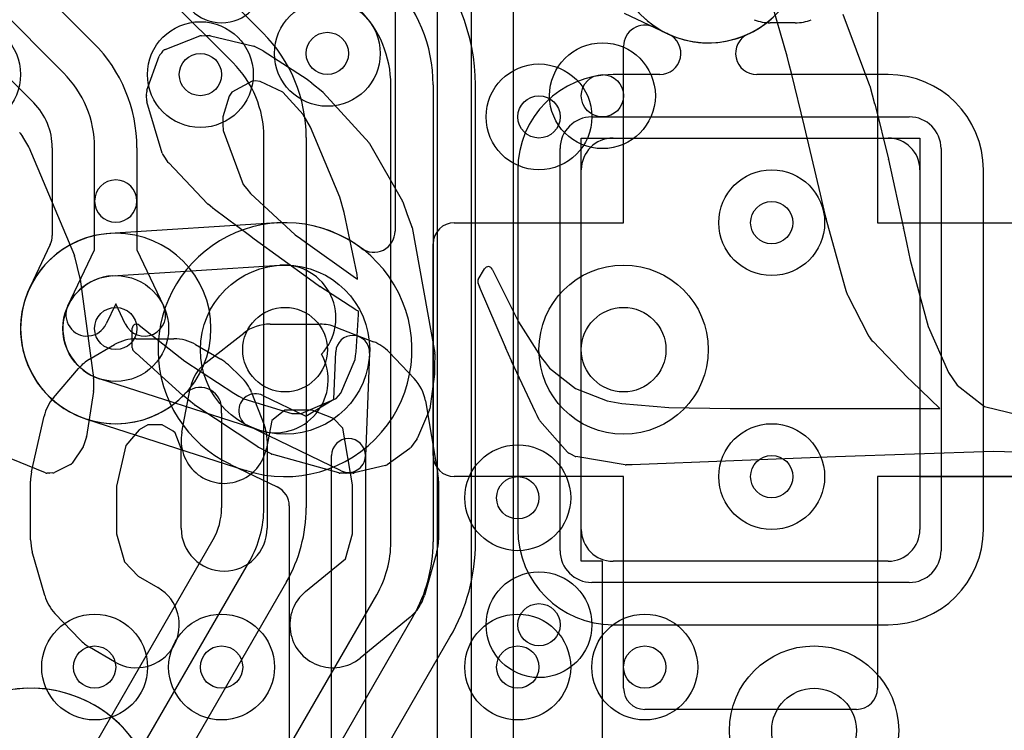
# Model space of a CAD drawing. Extents: x -0.9 to 20.9, y 0 to 20.
# Tile 36 of 39: x 14.8 to 17.1, y 11.9 to 13.5. Entities that reach past the tile are written whole.
import ezdxf

# ---------------------------------------------------------------- set-up
doc = ezdxf.new("R2010")
doc.units = 0
for name, color, linetype in [('1-2-via', 1, 'CONTINUOUS'), ('2-3-via', 1, 'CONTINUOUS'), ('3-4-bvh', 1, 'CONTINUOUS'), ('4-5-via', 1, 'CONTINUOUS'), ('4-6-via', 1, 'CONTINUOUS'), ('5-6-via', 1, 'CONTINUOUS'), ('L1', 3, 'CONTINUOUS'), ('L2', 3, 'CONTINUOUS'), ('L3', 3, 'CONTINUOUS'), ('L4', 3, 'CONTINUOUS'), ('L5', 7, 'CONTINUOUS'), ('L6', 7, 'CONTINUOUS'), ('MetalMask-A', 176, 'CONTINUOUS'), ('PartsArea-A', 111, 'CONTINUOUS'), ('PartsSilk-A', 221, 'CONTINUOUS'), ('PartsSilk-B', 221, 'CONTINUOUS'), ('Resist-A', 2, 'CONTINUOUS'), ('Silk-A', 140, 'CONTINUOUS'), ('Silk-B', 140, 'CONTINUOUS')]:
    doc.layers.add(name, color=color, linetype=linetype)

msp = doc.modelspace()

# ---------------------------------------------------------------- linework, layer by layer
at = {"layer": '1-2-via'}
for centre in [(16.6, 13.05), (16.6, 12.45), (15, 12), (16, 12)]:
    msp.add_circle(centre, 0.05, dxfattribs=at)
at = {"layer": '2-3-via'}
for centre in [(15.55, 13.45), (16.2, 13.35), (15.3, 12), (16.3, 12)]:
    msp.add_circle(centre, 0.05, dxfattribs=at)
at = {"layer": '3-4-bvh'}
for centre in [(15.45, 12.75), (16.25, 12.75), (16.7, 11.85)]:
    msp.add_circle(centre, 0.1, dxfattribs=at)
at = {"layer": '4-5-via'}
for centre in [(15.25, 13.4), (16, 12.4)]:
    msp.add_circle(centre, 0.05, dxfattribs=at)
at = {"layer": '4-6-via'}
msp.add_circle((15.05, 12.8), 0.05, dxfattribs=at)
at = {"layer": '5-6-via'}
for centre in [(16.05, 13.3), (16.05, 12.1)]:
    msp.add_circle(centre, 0.05, dxfattribs=at)
at = {"layer": 'L1'}
for p, q in [((16.25138, 13.54514), (16.35285, 13.49701)), ((16.85, 13.55003), (16.85, 13.05)), ((16.32139, 13.51193), (16.35327, 13.49681)), ((16.25, 13.05), (16.25, 13.46678)), ((16.33538, 13.40004), (16.225, 13.40004)), ((16.875, 13.40004), (16.56462, 13.40004)), ((16.225, 13.25), (16.875, 13.25)), ((15.99996, 13.175), (15.99996, 12.325)), ((16.15, 12.325), (16.15, 13.175)), ((16.95, 13.175), (16.95, 12.325)), ((17.10004, 12.325), (17.10004, 13.175)), ((15.84997, 13.05), (16.25, 13.05)), ((16.85, 13.05), (17.25003, 13.05)), ((15.8, 12.49997), (15.8, 13.00003)), ((16.25, 12.45), (15.84997, 12.45)), ((16.25, 11.94997), (16.25, 12.45)), ((17.25003, 12.45), (16.85, 12.45)), ((16.85, 12.45), (16.85, 11.94997)), ((16.875, 12.25), (16.225, 12.25)), ((16.225, 12.09996), (16.875, 12.09996)), ((16.80003, 11.9), (16.29997, 11.9))]:
    msp.add_line(p, q, dxfattribs=at)
for centre in [(14.7, 13.4), (16.6, 13.05), (16.6, 12.45), (15, 12), (16, 12)]:
    msp.add_circle(centre, 0.125, dxfattribs=at)
for centre, radius, start, end in [((16.45003, 13.70001), 0.22504, -65.37441, 115.12456), ((16.45, 13.7), 0.22504, -115.17809, -33.04746), ((16.29997, 13.46678), 0.04997, 64.61947, 180), ((16.33538, 13.45001), 0.04997, -90, 65.37383), ((16.33171, 13.45173), 0.04997, 64.52729, 64.97341), ((16.45, 13.7), 0.22504, -115.47648, -115.45711), ((16.33213, 13.45153), 0.04997, 64.62983, 64.97341), ((16.33213, 13.45153), 0.04997, 64.62983, 64.97341), ((16.39641, 13.58708), 0.10005, -115.37151, -115.00513), ((16.39641, 13.58708), 0.10005, -115.37151, -115.07432), ((16.33283, 13.4512), 0.04997, 64.78362, 64.92215), ((16.333, 13.45112), 0.04997, 64.81963, 64.99904), ((16.45, 13.7), 0.22504, -115.21793, -115.19516), ((16.33312, 13.45106), 0.04997, 64.93254, 65.05029), ((16.41711, 13.63258), 0.15005, -114.75114, -114.3975), ((16.33449, 13.45042), 0.04997, 65.1632, 65.60444), ((16.44999, 13.70001), 0.22505, -114.83186, -114.62916), ((16.56462, 13.45001), 0.04997, 114.62139, -90), ((16.225, 13.175), 0.22504, 90, 180), ((16.875, 13.175), 0.22504, 0, 90), ((16.225, 13.175), 0.075, 90, 180), ((16.875, 13.175), 0.075, 0, 90), ((15.84997, 13.00003), 0.04997, 90, 180), ((15.84997, 12.49997), 0.04997, 180, -90), ((16.225, 12.325), 0.22504, 180, -90), ((16.225, 12.325), 0.075, 180, -90), ((16.875, 12.325), 0.22504, -90, 0), ((16.875, 12.325), 0.075, -90, 0), ((16.29997, 11.94997), 0.04997, 180, -90), ((16.80003, 11.94997), 0.04997, -90, 0)]:
    msp.add_arc(centre, radius, start, end, dxfattribs=at)
at = {"layer": 'L2'}
for centre in [(15.55, 13.45), (14.7, 13.4), (16.2, 13.35), (16.6, 13.05), (16.6, 12.45), (15, 12), (15.3, 12), (16, 12), (16.3, 12)]:
    msp.add_circle(centre, 0.125, dxfattribs=at)
for start, end in [(90, -90), (-90, 90)]:
    msp.add_arc((16.45, 13.7), 0.22504, start, end, dxfattribs=at)
at = {"layer": 'L3'}
for p, q in [((15.70996, 14.02574), (15.70996, 13.03002)), ((15.81, 9.34439), (15.81, 14.02574)), ((15.89, 14.02574), (15.89, 9.34439)), ((15.99004, 11.49805), (15.99004, 14.02574)), ((15.56536, 12.63308), (15.5699, 12.74514)), ((15.64984, 12.7419), (15.63997, 12.49839)), ((15.39787, 12.64192), (15.49888, 12.5932)), ((15.49888, 12.5932), (15.56536, 12.63308)), ((15.58262, 12.46398), (15.36311, 12.56986)), ((15.56, 9.2174), (15.56, 12.5)), ((15.64, 12.5), (15.64, 9.2174)), ((15.32124, 12.47899), (15.4317, 12.4257)), ((15.45996, 12.38069), (15.45996, 11.35818))]:
    msp.add_line(p, q, dxfattribs=at)
for centre, radius in [((15.55, 13.45), 0.125), ((16.2, 13.35), 0.125), ((15.45, 12.75), 0.2), ((16.25, 12.75), 0.2), ((15.3, 12), 0.125), ((16.3, 12), 0.125), ((16.7, 11.85), 0.2)]:
    msp.add_circle(centre, radius, dxfattribs=at)
for centre, radius, start, end in [((16.45, 13.7), 0.22504, 100.48452, -10.48452), ((15.45, 12.75), 0.30004, 53.13316, -115.46162), ((15.65999, 13.03002), 0.04997, -126.86531, 0), ((15.60987, 12.74352), 0.04, -2.32095, 177.67895), ((15.38049, 12.60589), 0.04, 64.24846, -115.7502), ((15.6, 12.5), 0.04, 0, 180), ((15.6, 12.50001), 0.04, -115.75154, -2.32095), ((15.29953, 12.43398), 0.04997, 64.25025, 64.54257), ((15.40999, 12.38069), 0.04997, 0, 64.25025), ((14.84999, 11.65001), 0.30005, 10.42047, -121.00502)]:
    msp.add_arc(centre, radius, start, end, dxfattribs=at)
at = {"layer": 'L4'}
for p, q in [((15.43074, 13.04942), (15.03587, 13.0246)), ((15.04216, 12.92475), (15.43745, 12.9496)), ((15.3887, 12.55963), (15.01169, 12.68102)), ((14.98106, 12.58578), (15.35728, 12.46464))]:
    msp.add_line(p, q, dxfattribs=at)
for centre, radius in [((15.25, 13.4), 0.125), ((15.45, 12.75), 0.2), ((16.25, 12.75), 0.2), ((15.05, 12.8), 0.125), ((16, 12.4), 0.125), ((16.7, 11.85), 0.2)]:
    msp.add_circle(centre, radius, dxfattribs=at)
for centre, radius, start, end in [((15.44999, 12.75), 0.30005, -107.66319, 93.5599), ((15.42803, 13.09932), 0.04997, -86.8914, -86.17906), ((15.04999, 12.8), 0.22504, 93.5973, -107.83672), ((15.44529, 12.82485), 0.125, -43.24623, 93.59718), ((15.05, 12.8), 0.125, 93.59606, -107.84788), ((15.42701, 12.67861), 0.125, -107.84788, 28.99895), ((15.34273, 12.41683), 0.04997, 72.15967, 73.07344), ((15.42701, 12.67861), 0.22504, -107.8472, -107.6145), ((15.34379, 12.41649), 0.04997, 72.33746, 72.38812), ((14.85, 11.65), 0.30004, -58.994, 169.61624)]:
    msp.add_arc(centre, radius, start, end, dxfattribs=at)
at = {"layer": 'L5'}
for centre in [(15.25, 13.4), (16.05, 13.3), (15.05, 12.8), (16, 12.4), (16.05, 12.1)]:
    msp.add_circle(centre, 0.125, dxfattribs=at)
for start, end in [(90, -90), (-90, 90)]:
    msp.add_arc((15.05, 12.8), 0.22504, start, end, dxfattribs=at)
at = {"layer": 'L6'}
for p, q in [((13.67859, 15.21779), (15.39749, 13.49891)), ((15.32678, 13.4282), (13.60788, 15.14708)), ((13.65517, 14.81689), (14.99749, 13.47459)), ((14.92678, 13.40388), (13.58446, 14.74618)), ((13.51372, 14.67545), (14.85605, 13.33314)), ((15.7, 12.29565), (15.7, 13.37574)), ((15.8, 13.37574), (15.8, 12.29565)), ((15.90004, 12.29565), (15.90004, 13.37574)), ((15.4, 12.37605), (15.4, 13.25142)), ((15.5, 13.25142), (15.5, 12.37605)), ((14.89996, 13.2271), (14.89996, 13.02004)), ((15, 13.10104), (15, 13.2271)), ((15.1, 13.2271), (15.1, 13.10104)), ((15, 12.98624), (15, 13.10104)), ((15.1, 13.10104), (15.1, 12.98624)), ((14.89514, 12.99863), (14.84768, 12.89857)), ((14.93707, 12.85358), (15, 12.98624)), ((15.1, 12.98624), (15.16293, 12.85358)), ((15.05, 12.85834), (15.02741, 12.81072)), ((15.07259, 12.81072), (15.05, 12.85834)), ((15.29996, 12.6), (15.29996, 12.37605)), ((15.27965, 12.30067), (13.76025, 9.66903)), ((13.84689, 9.61901), (15.36651, 12.25105)), ((15.45311, 12.20105), (13.93349, 9.56901)), ((14.14689, 9.5386), (15.66651, 12.17065)), ((15.75311, 12.12065), (14.23349, 9.4886)), ((14.32035, 9.43898), (15.83975, 12.07063))]:
    msp.add_line(p, q, dxfattribs=at)
for centre in [(16.05, 13.3), (15.05, 12.8), (16.05, 12.1)]:
    msp.add_circle(centre, 0.125, dxfattribs=at)
for centre, radius, start, end in [((15.44999, 13.37574), 0.45005, 0, 44.9991), ((15.45, 13.37574), 0.35, 0, 45), ((15.45, 13.37574), 0.25, 0, 45), ((15.15, 13.25142), 0.35, 0, 45), ((14.75, 13.2271), 0.35, 0, 45), ((15.15, 13.25142), 0.25, 0, 45), ((14.75, 13.2271), 0.25, 0, 45), ((14.75, 13.22711), 0.14996, -0.00382, 44.9946), ((15.05, 13.10104), 0.05, 0, 180), ((15.05, 13.10104), 0.05, 180, 0), ((14.84999, 13.02004), 0.04997, -25.37017, 0), ((15.04999, 12.80001), 0.22505, 154.3914, -43.39941), ((14.80253, 12.91998), 0.04997, -27.01627, -25.37017), ((14.98224, 12.83215), 0.05, 154.61894, -25.37858), ((15.11776, 12.83215), 0.05, -154.61894, 25.37858), ((15.24982, 12.61105), 0.04997, 1.75446, 136.60555), ((14.89995, 12.6003), 0.40001, -0.04297, 1.75922), ((15.14996, 12.37605), 0.15, -29.99029, 0), ((15.15, 12.37605), 0.25, -29.99958, 0), ((15.15, 12.37605), 0.35, -29.99991, 0), ((15.2366, 12.32605), 0.04997, -30.52135, -29.99234), ((15.45, 12.29565), 0.25, -29.99977, 0), ((15.45, 12.29565), 0.35, -29.99991, 0), ((15.45, 12.29565), 0.45004, -29.99975, 0)]:
    msp.add_arc(centre, radius, start, end, dxfattribs=at)
at = {"layer": 'MetalMask-A'}
for p, q in [((16.225, 13.25), (16.875, 13.25)), ((16.15, 12.325), (16.15, 13.175)), ((16.95, 13.175), (16.95, 12.325)), ((16.875, 12.25), (16.225, 12.25))]:
    msp.add_line(p, q, dxfattribs=at)
for centre, start, end in [((16.225, 13.175), 90, 180), ((16.875, 13.175), 0, 90), ((16.225, 12.325), 180, -90), ((16.875, 12.325), -90, 0)]:
    msp.add_arc(centre, 0.075, start, end, dxfattribs=at)
at = {"layer": 'PartsArea-A'}
for p, q in [((16.15, 12.25), (16.15, 13.25)), ((16.15, 13.25), (16.95, 13.25)), ((16.95, 13.25), (16.95, 12.45)), ((16.95, 12.45), (18.25, 12.45)), ((16.2, 12.25), (16.15, 12.25)), ((16.2, 11.6), (16.2, 12.25))]:
    msp.add_line(p, q, dxfattribs=at)
at = {"layer": 'PartsSilk-A'}
for p, q in [((16.65556, 13.52222), (16.5963, 13.52222)), ((15.41469, 12.81027), (15.53325, 12.81027)), ((15.57008, 12.80336), (15.659, 12.76877)), ((15.09855, 12.77568), (15.18746, 12.77568)), ((15.26339, 12.71969), (15.3523, 12.78886)), ((14.98808, 12.72726), (15.04736, 12.76184)), ((15.23865, 12.76184), (15.29793, 12.72726)), ((15.69575, 12.74414), (15.75502, 12.68189)), ((14.90284, 12.63644), (14.96212, 12.70561)), ((15.31607, 12.71377), (15.34571, 12.6861)), ((15.20621, 12.55476), (15.22597, 12.65851)), ((15.37105, 12.64871), (15.40069, 12.57263)), ((15.78158, 12.629), (15.81122, 12.45609)), ((14.85124, 12.46127), (14.88088, 12.59268)), ((15.44956, 12.60707), (15.41842, 12.58284)), ((15.51418, 12.60707), (15.44956, 12.60707)), ((15.56422, 12.58761), (15.51418, 12.60707)), ((15.58653, 12.56417), (15.56422, 12.58761)), ((15.12602, 12.57248), (15.10526, 12.56037)), ((15.15999, 12.57248), (15.12602, 12.57248)), ((15.18572, 12.55747), (15.15999, 12.57248)), ((15.41842, 12.58284), (15.40583, 12.51674)), ((15.60948, 12.43027), (15.58653, 12.56417)), ((15.10526, 12.56037), (15.07355, 12.52337)), ((15.19012, 12.55337), (15.18572, 12.55747)), ((15.20442, 12.51666), (15.19012, 12.55337)), ((15.07355, 12.52337), (15.05195, 12.4276)), ((15.40762, 12.53575), (15.40762, 12.32825)), ((15.20442, 12.32825), (15.20442, 12.51666)), ((14.84875, 12.30058), (14.84875, 12.43892)), ((15.05195, 12.4276), (15.05195, 12.31481)), ((15.60948, 12.31481), (15.60948, 12.43027)), ((15.81268, 12.43892), (15.81268, 12.30058)), ((15.05195, 12.31481), (15.07081, 12.24879)), ((15.5925, 12.25537), (15.60948, 12.31481)), ((14.8823, 12.16892), (14.85266, 12.27267)), ((15.80877, 12.27267), (15.77913, 12.16892)), ((15.07081, 12.24879), (15.10291, 12.21508)), ((15.49862, 12.17869), (15.5925, 12.25537)), ((15.10291, 12.21508), (15.14974, 12.18776)), ((14.96569, 12.06451), (14.90641, 12.12676)), ((15.74571, 12.11814), (15.62716, 12.02131)), ((15.04736, 12.01224), (14.98808, 12.04682))]:
    msp.add_line(p, q, dxfattribs=at)
for centre, radius, start, end in [((15.3, 13.62222), 0.1, 180, 0), ((16.5963, 13.62222), 0.1, -112.2483, -90), ((16.65556, 13.62222), 0.1, -90, -67.7464), ((15.41469, 12.70867), 0.1016, 90, 127.88212), ((15.53325, 12.70867), 0.1016, 68.74628, 90), ((15.09855, 12.67408), 0.1016, 90, 120.25644), ((15.18746, 12.67408), 0.1016, 59.74519, 90), ((15.62217, 12.67408), 0.1016, 43.59621, 68.7439), ((15.03927, 12.6395), 0.1016, 120.25481, 139.4028), ((15.24674, 12.6395), 0.1016, 46.97026, 59.74356), ((15.32578, 12.6395), 0.1016, 127.88389, 169.21672), ((15.27638, 12.61183), 0.1016, 21.28409, 46.96874), ((15.68144, 12.61183), 0.1016, 9.72932, 43.59523), ((14.97999, 12.57033), 0.1016, 139.40666, 167.28943), ((15.30602, 12.53575), 0.1016, 0, 21.28539), ((15.30602, 12.53575), 0.1016, 169.21649, -10.78328), ((14.95035, 12.43892), 0.1016, 167.29197, 180), ((15.71108, 12.43892), 0.1016, 0, 9.72703), ((15.30602, 12.32825), 0.1016, 180, 0), ((14.95035, 12.30058), 0.1016, 180, -164.05606), ((15.71108, 12.30058), 0.1016, -15.94462, 0), ((14.97999, 12.19683), 0.1016, -164.05538, -136.39994), ((15.09855, 12.1), 0.1016, -120.25481, 59.74356), ((15.56289, 12.1), 0.1016, 129.24021, -50.75853), ((15.68144, 12.19683), 0.1016, -50.75979, -15.94394), ((15.03927, 12.13458), 0.1016, -136.39971, -120.25644)]:
    msp.add_arc(centre, radius, start, end, dxfattribs=at)
at = {"layer": 'PartsSilk-B'}
for p, q in [((16.63608, 13.4438), (16.59126, 13.60051)), ((16.76834, 13.54289), (16.83117, 13.37446)), ((15.16684, 13.45913), (15.24875, 13.49116)), ((15.25225, 13.49185), (15.26173, 13.49198)), ((15.26187, 13.49198), (15.27151, 13.49198)), ((15.27384, 13.4917), (15.37652, 13.46705)), ((15.15417, 13.44671), (15.15867, 13.45173)), ((15.15875, 13.45181), (15.16311, 13.45657)), ((15.37875, 13.46623), (15.38773, 13.46163)), ((15.38773, 13.46163), (15.39728, 13.45695)), ((15.39832, 13.45636), (15.50216, 13.38904)), ((15.12372, 13.36278), (15.15219, 13.44337)), ((16.6412, 13.42375), (16.63608, 13.4438)), ((16.64653, 13.40356), (16.64122, 13.42367)), ((16.67756, 13.27718), (16.64653, 13.40356)), ((15.37257, 13.38466), (15.32403, 13.35873)), ((15.3793, 13.38486), (15.37257, 13.38466)), ((15.39095, 13.38395), (15.3793, 13.38486)), ((15.44476, 13.35873), (15.39095, 13.38395)), ((15.50303, 13.3884), (15.51316, 13.38015)), ((15.51343, 13.37994), (15.53931, 13.35905)), ((15.12302, 13.35121), (15.12315, 13.3596)), ((15.32403, 13.35873), (15.32088, 13.35363)), ((15.49261, 13.30542), (15.44476, 13.35873)), ((15.54044, 13.35798), (15.6484, 13.23883)), ((16.83144, 13.37361), (16.83729, 13.35236)), ((15.12335, 13.3382), (15.12302, 13.3508)), ((15.15981, 13.21437), (15.12376, 13.33561)), ((15.31801, 13.34868), (15.30321, 13.30015)), ((15.32088, 13.35363), (15.31801, 13.34868)), ((16.83729, 13.35236), (16.8432, 13.33115)), ((16.84328, 13.33086), (16.87552, 13.19977)), ((15.30321, 13.30015), (15.30321, 13.28229)), ((15.50113, 13.2906), (15.49261, 13.30542)), ((15.51005, 13.27578), (15.50123, 13.29042)), ((14.82418, 13.2614), (14.82934, 13.25336)), ((15.30321, 13.28229), (15.30373, 13.26784)), ((15.30373, 13.26784), (15.35068, 13.14061)), ((15.5796, 13.11042), (15.51005, 13.27578)), ((16.71533, 13.11709), (16.67756, 13.27718)), ((14.82942, 13.25323), (14.8441, 13.22953)), ((14.84482, 13.22813), (14.95238, 12.9721)), ((15.64968, 13.23707), (15.72745, 13.10057)), ((15.16723, 13.20247), (15.16109, 13.21166)), ((15.17416, 13.19239), (15.1673, 13.20236)), ((16.87558, 13.19953), (16.91143, 13.0368)), ((15.26705, 13.09437), (15.17515, 13.19118)), ((15.35068, 13.14061), (15.35969, 13.12968)), ((15.35971, 13.12965), (15.36867, 13.1187)), ((15.36867, 13.1187), (15.47409, 13.0213)), ((15.58985, 13.07386), (15.5796, 13.11042)), ((15.72817, 13.09901), (15.73881, 13.0695)), ((16.72379, 13.07999), (16.71533, 13.11709)), ((15.27868, 13.08493), (15.26805, 13.09344)), ((15.28363, 13.08147), (15.27922, 13.08453)), ((15.3657, 13.02005), (15.28363, 13.08147)), ((16.72868, 13.05954), (16.72381, 13.07988)), ((15.62003, 12.9274), (15.58985, 13.07386)), ((15.73881, 13.0695), (15.74963, 13.04025)), ((16.77245, 12.90031), (16.72877, 13.05922)), ((15.75009, 13.03855), (15.80357, 12.74159)), ((16.91146, 13.03664), (16.91901, 12.99939)), ((15.37718, 13.01133), (15.3657, 13.02005)), ((15.50771, 12.91635), (15.37735, 13.0112)), ((15.47409, 13.0213), (15.48623, 13.01263)), ((15.48623, 13.01263), (15.49856, 13.00414)), ((15.49871, 13.00403), (15.61067, 12.92386)), ((16.91901, 12.99939), (16.92698, 12.9611)), ((14.95289, 12.97052), (14.95906, 12.94432)), ((16.92698, 12.9611), (16.96966, 12.80473)), ((14.95906, 12.94432), (14.96547, 12.91784)), ((15.90664, 12.91557), (15.92165, 12.94128)), ((15.93938, 12.9404), (15.94388, 12.93056)), ((14.96566, 12.91685), (14.99761, 12.68336)), ((15.51974, 12.90781), (15.5078, 12.91628)), ((15.6108, 12.92377), (15.62091, 12.91628)), ((15.62091, 12.91628), (15.62003, 12.9274)), ((15.94388, 12.93056), (16.00195, 12.81601)), ((15.53178, 12.89933), (15.51977, 12.90779)), ((15.61756, 12.84391), (15.53211, 12.89911)), ((15.9092, 12.89894), (15.90602, 12.90676)), ((15.97067, 12.75559), (15.90927, 12.89877)), ((16.77617, 12.88893), (16.77259, 12.89984)), ((16.7799, 12.87825), (16.77623, 12.88875)), ((16.82755, 12.78499), (16.78044, 12.87699)), ((15.62319, 12.8409), (15.61832, 12.84347)), ((15.61825, 12.7449), (15.62355, 12.83277)), ((15.62355, 12.83277), (15.62319, 12.8409)), ((15.08912, 12.75456), (15.08912, 12.8004)), ((15.10536, 12.80821), (15.19098, 12.73979)), ((16.00195, 12.81601), (16.05527, 12.73147)), ((16.96966, 12.80473), (17.01751, 12.69565)), ((16.83341, 12.77687), (16.82842, 12.78359)), ((16.8391, 12.76963), (16.83358, 12.77665)), ((15.97791, 12.7393), (15.97072, 12.75547)), ((16.92053, 12.68442), (16.83973, 12.7689)), ((15.09736, 12.74198), (15.09192, 12.74762)), ((15.20861, 12.64179), (15.09787, 12.74149)), ((15.19098, 12.73979), (15.20207, 12.73111)), ((15.20207, 12.73111), (15.2132, 12.72265)), ((15.58152, 12.64731), (15.61542, 12.72655)), ((15.61542, 12.72655), (15.61685, 12.73553)), ((15.61685, 12.73553), (15.61825, 12.7449)), ((15.80373, 12.73971), (15.80341, 12.7112)), ((15.98515, 12.72328), (15.97794, 12.73924)), ((16.05527, 12.73147), (16.06516, 12.71897)), ((15.2132, 12.72265), (15.32881, 12.64695)), ((15.80341, 12.7112), (15.80353, 12.69325)), ((16.04155, 12.60253), (15.9852, 12.72317)), ((16.06516, 12.71897), (16.07518, 12.70658)), ((16.07518, 12.70658), (16.13611, 12.6584)), ((14.9977, 12.68182), (14.99735, 12.66247)), ((15.80343, 12.69176), (15.79175, 12.61027)), ((16.93121, 12.67463), (16.92101, 12.68395)), ((17.01751, 12.69565), (17.02789, 12.68101)), ((17.02789, 12.68101), (17.03833, 12.66637)), ((14.99735, 12.66247), (14.99767, 12.65338)), ((16.13611, 12.6584), (16.2111, 12.62896)), ((16.99718, 12.6113), (16.93121, 12.67463)), ((17.03833, 12.66637), (17.10242, 12.61585)), ((14.99756, 12.65148), (14.98091, 12.54513)), ((15.22231, 12.6304), (15.20891, 12.64152)), ((15.32881, 12.64695), (15.34079, 12.64025)), ((15.34079, 12.64025), (15.35298, 12.63387)), ((15.35298, 12.63387), (15.46613, 12.59945)), ((15.48799, 12.59945), (15.57094, 12.63423)), ((15.57094, 12.63423), (15.57625, 12.64074)), ((15.57625, 12.64074), (15.58152, 12.64731)), ((15.23576, 12.6194), (15.22237, 12.63036)), ((15.38542, 12.52027), (15.23657, 12.6188)), ((16.2111, 12.62896), (16.22821, 12.62574)), ((16.22821, 12.62574), (16.24551, 12.62278)), ((16.24551, 12.62278), (16.35671, 12.61305)), ((16.35671, 12.61305), (16.50212, 12.61074)), ((16.50212, 12.61074), (16.53638, 12.6113)), ((16.53654, 12.6113), (16.99718, 12.6113)), ((17.10242, 12.61585), (17.18355, 12.5963)), ((15.46613, 12.59945), (15.4767, 12.5991)), ((15.4767, 12.5991), (15.48799, 12.59945)), ((15.79106, 12.60779), (15.76307, 12.54161)), ((16.04574, 12.59414), (16.04167, 12.60228)), ((16.05042, 12.58444), (16.04574, 12.59414)), ((16.1174, 12.50785), (16.05193, 12.58218)), ((14.98056, 12.54365), (14.97395, 12.52287)), ((14.9727, 12.52029), (14.94675, 12.48199)), ((15.41716, 12.50356), (15.38629, 12.51976)), ((15.75416, 12.52906), (15.74698, 12.51891)), ((15.76191, 12.53958), (15.75416, 12.52906)), ((14.88368, 12.45908), (14.78171, 12.50053)), ((15.57677, 12.45877), (15.41912, 12.50278)), ((15.74466, 12.51657), (15.69101, 12.47794)), ((16.12677, 12.50215), (16.12021, 12.50563)), ((16.13401, 12.49848), (16.12694, 12.50206)), ((16.25399, 12.47764), (16.13686, 12.49754)), ((16.75099, 12.49711), (16.27051, 12.4777)), ((17.12409, 12.50928), (16.75099, 12.49711)), ((17.34135, 12.50272), (17.12409, 12.50928)), ((14.9429, 12.47863), (14.90508, 12.45994)), ((15.68749, 12.47633), (15.61346, 12.45868)), ((16.27024, 12.47769), (16.25579, 12.4775)), ((14.89227, 12.45811), (14.887, 12.45835)), ((14.90167, 12.45896), (14.89374, 12.45815)), ((15.59371, 12.45807), (15.57923, 12.4584)), ((15.61134, 12.45841), (15.59414, 12.45807))]:
    msp.add_line(p, q, dxfattribs=at)
for centre, radius, start, end in [((15.25239, 13.48185), 0.01, 90.80209, 111.35438), ((15.26187, 13.48198), 0.01, 90, 90.80209), ((15.27151, 13.48198), 0.01, 76.51987, 90), ((15.16612, 13.44506), 0.01, 137.51421, 138.16185), ((15.17048, 13.44982), 0.01, 111.35438, 137.51421), ((15.37419, 13.45733), 0.01, 62.87123, 76.51987), ((15.39288, 13.44797), 0.01, 57.04099, 63.89617), ((15.16162, 13.44004), 0.01, 138.16185, 160.55043), ((16.65089, 13.42622), 0.01, -165.69972, -165.22728), ((15.49672, 13.38065), 0.01, 50.84774, 57.04099), ((15.50712, 13.37218), 0.01, 50.88391, 52.84363), ((15.13315, 13.35945), 0.01, 160.55043, 179.14063), ((15.53303, 13.35127), 0.01, 42.16188, 51.0896), ((16.8218, 13.37096), 0.01, 15.37073, 20.4823), ((15.13302, 13.35106), 0.01, 179.14063, -178.51065), ((15.13335, 13.33846), 0.01, -178.51065, -163.44886), ((16.83357, 13.32847), 0.01, 13.8278, 15.55172), ((15.5098, 13.29558), 0.01, -150.12718, -148.94784), ((14.81576, 13.256), 0.01, 32.67328, 43.58107), ((14.82092, 13.24796), 0.01, 31.79891, 32.67328), ((15.64099, 13.23212), 0.01, 29.66671, 42.16188), ((14.8356, 13.22426), 0.01, 22.76973, 31.79891), ((15.1694, 13.21722), 0.01, -163.44886, -146.21457), ((15.17554, 13.20803), 0.01, -146.21457, -145.46787), ((15.1824, 13.19806), 0.01, -145.46787, -136.49997), ((16.86581, 13.19738), 0.01, 12.41077, 13.8278), ((15.35197, 13.12332), 0.01, 39.27731, 39.48286), ((15.71876, 13.09562), 0.01, 19.81181, 29.66671), ((15.2743, 13.10125), 0.01, -136.49997, -128.66875), ((15.28493, 13.09274), 0.01, -128.66875, -124.81835), ((16.73354, 13.08221), 0.01001, -167.17288, -166.53322), ((16.73841, 13.06187), 0.01001, -166.53322, -164.62928), ((15.74025, 13.03678), 0.01, 10.19721, 20.30125), ((16.90166, 13.03465), 0.01, 11.47848, 12.41077), ((15.38323, 13.01929), 0.01, -127.23666, -126.01053), ((15.49289, 12.9959), 0.01, 54.40237, 55.46787), ((14.94316, 12.96823), 0.01, 13.2438, 22.76973), ((15.93029, 12.93624), 0.01, 24.591, 149.74356), ((14.95575, 12.91549), 0.01, 7.81418, 13.59156), ((15.51359, 12.92444), 0.01001, -126.01053, -125.35794), ((15.60485, 12.91573), 0.01, 53.49672, 54.40237), ((15.91528, 12.91053), 0.01, 149.74356, -157.84741), ((15.52553, 12.91597), 0.01001, -125.35794, -125.15154), ((15.53754, 12.90751), 0.01, -125.15154, -122.87978), ((15.91846, 12.90271), 0.01, -157.84741, -156.79388), ((16.78209, 12.90296), 0.01, -164.62928, -161.81873), ((16.78567, 12.89205), 0.01, -161.81873, -160.73158), ((16.78934, 12.88155), 0.01, -160.73158, -152.87123), ((15.62299, 12.85231), 0.01, -122.87978, -117.84662), ((15.09912, 12.8004), 0.01, 51.376, 180), ((16.83645, 12.78955), 0.01, -152.87123, -143.41658), ((16.84144, 12.78283), 0.01, -143.41658, -141.82346), ((15.09912, 12.75456), 0.01, 180, -136.05341), ((15.97986, 12.75953), 0.01, -156.79388, -156.04915), ((16.84696, 12.77581), 0.01, -141.82346, -136.29643), ((15.10456, 12.74892), 0.01, -136.05341, -131.99999), ((15.79373, 12.73982), 0.01, -0.63023, 10.19721), ((15.98705, 12.74336), 0.01, -156.04915, -155.66513), ((15.99426, 12.7274), 0.01, -155.66513, -154.97272), ((14.9877, 12.682), 0.01, -1.03121, 7.81418), ((15.79353, 12.69318), 0.01, -8.16251, 0.40106), ((16.92776, 12.69133), 0.01, -136.29643, -132.4471), ((14.98768, 12.65303), 0.01, -8.91604, 2.00654), ((15.2153, 12.64922), 0.01001, -131.99999, -129.68827), ((15.2287, 12.6381), 0.01001, -129.68827, -129.27731), ((15.24209, 12.62714), 0.01, -129.27731, -123.4994), ((15.78185, 12.61169), 0.01, -22.95036, -8.16251), ((16.53654, 12.6013), 0.01, 90, 90.91665), ((16.05061, 12.60676), 0.01, -154.97272, -153.3837), ((16.05943, 12.58879), 0.01001, -154.22889, -138.6092), ((14.97103, 12.54668), 0.01, -17.63772, -8.91604), ((15.75386, 12.54551), 0.01, -36.37707, -22.95036), ((14.96442, 12.5259), 0.01, -34.11906, -17.63772), ((15.39094, 12.52861), 0.01, -123.4994, -117.7185), ((15.73882, 12.52469), 0.01, -54.27587, -35.31121), ((15.42181, 12.51241), 0.01, -117.7185, -105.60693), ((16.1249, 12.51446), 0.01, -138.6092, -117.97473), ((16.13146, 12.51098), 0.01, -117.97473, -116.87254), ((16.13853, 12.5074), 0.01, -116.87254, -99.61303), ((14.93847, 12.4876), 0.01, -63.71669, -34.11906), ((15.68517, 12.48606), 0.01, -76.58893, -54.27587), ((16.25566, 12.4875), 0.01, -99.61303, -89.2552), ((16.27011, 12.48769), 0.01, -89.2552, -87.7071), ((14.88745, 12.46834), 0.01, -112.15259, -92.57915), ((14.89272, 12.4681), 0.01, -92.57915, -84.14691), ((14.90065, 12.46891), 0.01, -84.14691, -63.71669), ((15.57946, 12.4684), 0.01, -105.60693, -91.31757), ((15.59394, 12.46807), 0.01, -91.31757, -88.85424), ((15.61114, 12.46841), 0.01, -88.85424, -76.58893)]:
    msp.add_arc(centre, radius, start, end, dxfattribs=at)
at = {"layer": 'Resist-A'}
for p, q in [((16.175, 13.3), (16.925, 13.3)), ((16.1, 12.275), (16.1, 13.225)), ((17, 13.225), (17, 12.275)), ((16.925, 12.2), (16.175, 12.2))]:
    msp.add_line(p, q, dxfattribs=at)
for centre, start, end in [((16.175, 13.225), 90, 180), ((16.925, 13.225), 0, 90), ((16.175, 12.275), 180, -90), ((16.925, 12.275), -90, 0)]:
    msp.add_arc(centre, 0.075, start, end, dxfattribs=at)
at = {"layer": 'Silk-A'}
for p, q in [((16.65556, 13.52222), (16.5963, 13.52222)), ((15.41469, 12.81027), (15.53325, 12.81027)), ((15.57008, 12.80336), (15.659, 12.76877)), ((15.09855, 12.77568), (15.18746, 12.77568)), ((15.26339, 12.71969), (15.3523, 12.78886)), ((14.98808, 12.72726), (15.04736, 12.76184)), ((15.23865, 12.76184), (15.29793, 12.72726)), ((15.69575, 12.74414), (15.75502, 12.68189)), ((14.90284, 12.63644), (14.96212, 12.70561)), ((15.31607, 12.71377), (15.34571, 12.6861)), ((15.20621, 12.55476), (15.22597, 12.65851)), ((15.37105, 12.64871), (15.40069, 12.57263)), ((15.78158, 12.629), (15.81122, 12.45609)), ((14.85124, 12.46127), (14.88088, 12.59268)), ((15.44956, 12.60707), (15.41842, 12.58284)), ((15.51418, 12.60707), (15.44956, 12.60707)), ((15.56422, 12.58761), (15.51418, 12.60707)), ((15.58653, 12.56417), (15.56422, 12.58761)), ((15.12602, 12.57248), (15.10526, 12.56037)), ((15.15999, 12.57248), (15.12602, 12.57248)), ((15.18572, 12.55747), (15.15999, 12.57248)), ((15.41842, 12.58284), (15.40583, 12.51674)), ((15.60948, 12.43027), (15.58653, 12.56417)), ((15.10526, 12.56037), (15.07355, 12.52337)), ((15.19012, 12.55337), (15.18572, 12.55747)), ((15.20442, 12.51666), (15.19012, 12.55337)), ((15.07355, 12.52337), (15.05195, 12.4276)), ((15.40762, 12.53575), (15.40762, 12.32825)), ((15.20442, 12.32825), (15.20442, 12.51666)), ((14.84875, 12.30058), (14.84875, 12.43892)), ((15.05195, 12.4276), (15.05195, 12.31481)), ((15.60948, 12.31481), (15.60948, 12.43027)), ((15.81268, 12.43892), (15.81268, 12.30058)), ((15.05195, 12.31481), (15.07081, 12.24879)), ((15.5925, 12.25537), (15.60948, 12.31481)), ((14.8823, 12.16892), (14.85266, 12.27267)), ((15.80877, 12.27267), (15.77913, 12.16892)), ((15.07081, 12.24879), (15.10291, 12.21508)), ((15.49862, 12.17869), (15.5925, 12.25537)), ((15.10291, 12.21508), (15.14974, 12.18776)), ((14.96569, 12.06451), (14.90641, 12.12676)), ((15.74571, 12.11814), (15.62716, 12.02131)), ((15.04736, 12.01224), (14.98808, 12.04682))]:
    msp.add_line(p, q, dxfattribs=at)
for centre, radius, start, end in [((15.3, 13.62222), 0.1, 180, 0), ((16.5963, 13.62222), 0.1, -112.2483, -90), ((16.65556, 13.62222), 0.1, -90, -67.7464), ((15.41469, 12.70867), 0.1016, 90, 127.88212), ((15.53325, 12.70867), 0.1016, 68.74628, 90), ((15.09855, 12.67408), 0.1016, 90, 120.25644), ((15.18746, 12.67408), 0.1016, 59.74519, 90), ((15.62217, 12.67408), 0.1016, 43.59621, 68.7439), ((15.03927, 12.6395), 0.1016, 120.25481, 139.4028), ((15.24674, 12.6395), 0.1016, 46.97026, 59.74356), ((15.32578, 12.6395), 0.1016, 127.88389, 169.21672), ((15.27638, 12.61183), 0.1016, 21.28409, 46.96874), ((15.68144, 12.61183), 0.1016, 9.72932, 43.59523), ((14.97999, 12.57033), 0.1016, 139.40666, 167.28943), ((15.30602, 12.53575), 0.1016, 0, 21.28539), ((15.30602, 12.53575), 0.1016, 169.21649, -10.78328), ((14.95035, 12.43892), 0.1016, 167.29197, 180), ((15.71108, 12.43892), 0.1016, 0, 9.72703), ((15.30602, 12.32825), 0.1016, 180, 0), ((14.95035, 12.30058), 0.1016, 180, -164.05606), ((15.71108, 12.30058), 0.1016, -15.94462, 0), ((14.97999, 12.19683), 0.1016, -164.05538, -136.39994), ((15.09855, 12.1), 0.1016, -120.25481, 59.74356), ((15.56289, 12.1), 0.1016, 129.24021, -50.75853), ((15.68144, 12.19683), 0.1016, -50.75979, -15.94394), ((15.03927, 12.13458), 0.1016, -136.39971, -120.25644)]:
    msp.add_arc(centre, radius, start, end, dxfattribs=at)
at = {"layer": 'Silk-B'}
for p, q in [((16.63608, 13.4438), (16.59126, 13.60051)), ((16.76834, 13.54289), (16.83117, 13.37446)), ((15.16684, 13.45913), (15.24875, 13.49116)), ((15.25225, 13.49185), (15.26173, 13.49198)), ((15.26187, 13.49198), (15.27151, 13.49198)), ((15.27384, 13.4917), (15.37652, 13.46705)), ((15.15417, 13.44671), (15.15867, 13.45173)), ((15.15875, 13.45181), (15.16311, 13.45657)), ((15.37875, 13.46623), (15.38773, 13.46163)), ((15.38773, 13.46163), (15.39728, 13.45695)), ((15.39832, 13.45636), (15.50216, 13.38904)), ((15.12372, 13.36278), (15.15219, 13.44337)), ((16.6412, 13.42375), (16.63608, 13.4438)), ((16.64653, 13.40356), (16.64122, 13.42367)), ((16.67756, 13.27718), (16.64653, 13.40356)), ((15.37257, 13.38466), (15.32403, 13.35873)), ((15.3793, 13.38486), (15.37257, 13.38466)), ((15.39095, 13.38395), (15.3793, 13.38486)), ((15.44476, 13.35873), (15.39095, 13.38395)), ((15.50303, 13.3884), (15.51316, 13.38015)), ((15.51343, 13.37994), (15.53931, 13.35905)), ((15.12302, 13.35121), (15.12315, 13.3596)), ((15.32403, 13.35873), (15.32088, 13.35363)), ((15.49261, 13.30542), (15.44476, 13.35873)), ((15.54044, 13.35798), (15.6484, 13.23883)), ((16.83144, 13.37361), (16.83729, 13.35236)), ((15.12335, 13.3382), (15.12302, 13.3508)), ((15.15981, 13.21437), (15.12376, 13.33561)), ((15.31801, 13.34868), (15.30321, 13.30015)), ((15.32088, 13.35363), (15.31801, 13.34868)), ((16.83729, 13.35236), (16.8432, 13.33115)), ((16.84328, 13.33086), (16.87552, 13.19977)), ((15.30321, 13.30015), (15.30321, 13.28229)), ((15.50113, 13.2906), (15.49261, 13.30542)), ((15.51005, 13.27578), (15.50123, 13.29042)), ((14.82418, 13.2614), (14.82934, 13.25336)), ((15.30321, 13.28229), (15.30373, 13.26784)), ((15.30373, 13.26784), (15.35068, 13.14061)), ((15.5796, 13.11042), (15.51005, 13.27578)), ((16.71533, 13.11709), (16.67756, 13.27718)), ((14.82942, 13.25323), (14.8441, 13.22953)), ((14.84482, 13.22813), (14.95238, 12.9721)), ((15.64968, 13.23707), (15.72745, 13.10057)), ((15.16723, 13.20247), (15.16109, 13.21166)), ((15.17416, 13.19239), (15.1673, 13.20236)), ((16.87558, 13.19953), (16.91143, 13.0368)), ((15.26705, 13.09437), (15.17515, 13.19118)), ((15.35068, 13.14061), (15.35969, 13.12968)), ((15.35971, 13.12965), (15.36867, 13.1187)), ((15.36867, 13.1187), (15.47409, 13.0213)), ((15.58985, 13.07386), (15.5796, 13.11042)), ((15.72817, 13.09901), (15.73881, 13.0695)), ((16.72379, 13.07999), (16.71533, 13.11709)), ((15.27868, 13.08493), (15.26805, 13.09344)), ((15.28363, 13.08147), (15.27922, 13.08453)), ((15.3657, 13.02005), (15.28363, 13.08147)), ((16.72868, 13.05954), (16.72381, 13.07988)), ((15.62003, 12.9274), (15.58985, 13.07386)), ((15.73881, 13.0695), (15.74963, 13.04025)), ((16.77245, 12.90031), (16.72877, 13.05922)), ((15.75009, 13.03855), (15.80357, 12.74159)), ((16.91146, 13.03664), (16.91901, 12.99939)), ((15.37718, 13.01133), (15.3657, 13.02005)), ((15.50771, 12.91635), (15.37735, 13.0112)), ((15.47409, 13.0213), (15.48623, 13.01263)), ((15.48623, 13.01263), (15.49856, 13.00414)), ((15.49871, 13.00403), (15.61067, 12.92386)), ((16.91901, 12.99939), (16.92698, 12.9611)), ((14.95289, 12.97052), (14.95906, 12.94432)), ((16.92698, 12.9611), (16.96966, 12.80473)), ((14.95906, 12.94432), (14.96547, 12.91784)), ((15.90664, 12.91557), (15.92165, 12.94128)), ((15.93938, 12.9404), (15.94388, 12.93056)), ((14.96566, 12.91685), (14.99761, 12.68336)), ((15.51974, 12.90781), (15.5078, 12.91628)), ((15.6108, 12.92377), (15.62091, 12.91628)), ((15.62091, 12.91628), (15.62003, 12.9274)), ((15.94388, 12.93056), (16.00195, 12.81601)), ((15.53178, 12.89933), (15.51977, 12.90779)), ((15.61756, 12.84391), (15.53211, 12.89911)), ((15.9092, 12.89894), (15.90602, 12.90676)), ((15.97067, 12.75559), (15.90927, 12.89877)), ((16.77617, 12.88893), (16.77259, 12.89984)), ((16.7799, 12.87825), (16.77623, 12.88875)), ((16.82755, 12.78499), (16.78044, 12.87699)), ((15.62319, 12.8409), (15.61832, 12.84347)), ((15.61825, 12.7449), (15.62355, 12.83277)), ((15.62355, 12.83277), (15.62319, 12.8409)), ((15.08912, 12.75456), (15.08912, 12.8004)), ((15.10536, 12.80821), (15.19098, 12.73979)), ((16.00195, 12.81601), (16.05527, 12.73147)), ((16.96966, 12.80473), (17.01751, 12.69565)), ((16.83341, 12.77687), (16.82842, 12.78359)), ((16.8391, 12.76963), (16.83358, 12.77665)), ((15.97791, 12.7393), (15.97072, 12.75547)), ((16.92053, 12.68442), (16.83973, 12.7689)), ((15.09736, 12.74198), (15.09192, 12.74762)), ((15.20861, 12.64179), (15.09787, 12.74149)), ((15.19098, 12.73979), (15.20207, 12.73111)), ((15.20207, 12.73111), (15.2132, 12.72265)), ((15.58152, 12.64731), (15.61542, 12.72655)), ((15.61542, 12.72655), (15.61685, 12.73553)), ((15.61685, 12.73553), (15.61825, 12.7449)), ((15.80373, 12.73971), (15.80341, 12.7112)), ((15.98515, 12.72328), (15.97794, 12.73924)), ((16.05527, 12.73147), (16.06516, 12.71897)), ((15.2132, 12.72265), (15.32881, 12.64695)), ((15.80341, 12.7112), (15.80353, 12.69325)), ((16.04155, 12.60253), (15.9852, 12.72317)), ((16.06516, 12.71897), (16.07518, 12.70658)), ((16.07518, 12.70658), (16.13611, 12.6584)), ((14.9977, 12.68182), (14.99735, 12.66247)), ((15.80343, 12.69176), (15.79175, 12.61027)), ((16.93121, 12.67463), (16.92101, 12.68395)), ((17.01751, 12.69565), (17.02789, 12.68101)), ((17.02789, 12.68101), (17.03833, 12.66637)), ((14.99735, 12.66247), (14.99767, 12.65338)), ((16.13611, 12.6584), (16.2111, 12.62896)), ((16.99718, 12.6113), (16.93121, 12.67463)), ((17.03833, 12.66637), (17.10242, 12.61585)), ((14.99756, 12.65148), (14.98091, 12.54513)), ((15.22231, 12.6304), (15.20891, 12.64152)), ((15.32881, 12.64695), (15.34079, 12.64025)), ((15.34079, 12.64025), (15.35298, 12.63387)), ((15.35298, 12.63387), (15.46613, 12.59945)), ((15.48799, 12.59945), (15.57094, 12.63423)), ((15.57094, 12.63423), (15.57625, 12.64074)), ((15.57625, 12.64074), (15.58152, 12.64731)), ((15.23576, 12.6194), (15.22237, 12.63036)), ((15.38542, 12.52027), (15.23657, 12.6188)), ((16.2111, 12.62896), (16.22821, 12.62574)), ((16.22821, 12.62574), (16.24551, 12.62278)), ((16.24551, 12.62278), (16.35671, 12.61305)), ((16.35671, 12.61305), (16.50212, 12.61074)), ((16.50212, 12.61074), (16.53638, 12.6113)), ((16.53654, 12.6113), (16.99718, 12.6113)), ((17.10242, 12.61585), (17.18355, 12.5963)), ((15.46613, 12.59945), (15.4767, 12.5991)), ((15.4767, 12.5991), (15.48799, 12.59945)), ((15.79106, 12.60779), (15.76307, 12.54161)), ((16.04574, 12.59414), (16.04167, 12.60228)), ((16.05042, 12.58444), (16.04574, 12.59414)), ((16.1174, 12.50785), (16.05193, 12.58218)), ((14.98056, 12.54365), (14.97395, 12.52287)), ((14.9727, 12.52029), (14.94675, 12.48199)), ((15.41716, 12.50356), (15.38629, 12.51976)), ((15.75416, 12.52906), (15.74698, 12.51891)), ((15.76191, 12.53958), (15.75416, 12.52906)), ((14.88368, 12.45908), (14.78171, 12.50053)), ((15.57677, 12.45877), (15.41912, 12.50278)), ((15.74466, 12.51657), (15.69101, 12.47794)), ((16.12677, 12.50215), (16.12021, 12.50563)), ((16.13401, 12.49848), (16.12694, 12.50206)), ((16.25399, 12.47764), (16.13686, 12.49754)), ((16.75099, 12.49711), (16.27051, 12.4777)), ((17.12409, 12.50928), (16.75099, 12.49711)), ((17.34135, 12.50272), (17.12409, 12.50928)), ((14.9429, 12.47863), (14.90508, 12.45994)), ((15.68749, 12.47633), (15.61346, 12.45868)), ((16.27024, 12.47769), (16.25579, 12.4775)), ((14.89227, 12.45811), (14.887, 12.45835)), ((14.90167, 12.45896), (14.89374, 12.45815)), ((15.59371, 12.45807), (15.57923, 12.4584)), ((15.61134, 12.45841), (15.59414, 12.45807))]:
    msp.add_line(p, q, dxfattribs=at)
for centre, radius, start, end in [((15.25239, 13.48185), 0.01, 90.80209, 111.35438), ((15.26187, 13.48198), 0.01, 90, 90.80209), ((15.27151, 13.48198), 0.01, 76.51987, 90), ((15.16612, 13.44506), 0.01, 137.51421, 138.16185), ((15.17048, 13.44982), 0.01, 111.35438, 137.51421), ((15.37419, 13.45733), 0.01, 62.87123, 76.51987), ((15.39288, 13.44797), 0.01, 57.04099, 63.89617), ((15.16162, 13.44004), 0.01, 138.16185, 160.55043), ((16.65089, 13.42622), 0.01, -165.69972, -165.22728), ((15.49672, 13.38065), 0.01, 50.84774, 57.04099), ((15.50712, 13.37218), 0.01, 50.88391, 52.84363), ((15.13315, 13.35945), 0.01, 160.55043, 179.14063), ((15.53303, 13.35127), 0.01, 42.16188, 51.0896), ((16.8218, 13.37096), 0.01, 15.37073, 20.4823), ((15.13302, 13.35106), 0.01, 179.14063, -178.51065), ((15.13335, 13.33846), 0.01, -178.51065, -163.44886), ((16.83357, 13.32847), 0.01, 13.8278, 15.55172), ((15.5098, 13.29558), 0.01, -150.12718, -148.94784), ((14.81576, 13.256), 0.01, 32.67328, 43.58107), ((14.82092, 13.24796), 0.01, 31.79891, 32.67328), ((15.64099, 13.23212), 0.01, 29.66671, 42.16188), ((14.8356, 13.22426), 0.01, 22.76973, 31.79891), ((15.1694, 13.21722), 0.01, -163.44886, -146.21457), ((15.17554, 13.20803), 0.01, -146.21457, -145.46787), ((15.1824, 13.19806), 0.01, -145.46787, -136.49997), ((16.86581, 13.19738), 0.01, 12.41077, 13.8278), ((15.35197, 13.12332), 0.01, 39.27731, 39.48286), ((15.71876, 13.09562), 0.01, 19.81181, 29.66671), ((15.2743, 13.10125), 0.01, -136.49997, -128.66875), ((15.28493, 13.09274), 0.01, -128.66875, -124.81835), ((16.73354, 13.08221), 0.01001, -167.17288, -166.53322), ((16.73841, 13.06187), 0.01001, -166.53322, -164.62928), ((15.74025, 13.03678), 0.01, 10.19721, 20.30125), ((16.90166, 13.03465), 0.01, 11.47848, 12.41077), ((15.38323, 13.01929), 0.01, -127.23666, -126.01053), ((15.49289, 12.9959), 0.01, 54.40237, 55.46787), ((14.94316, 12.96823), 0.01, 13.2438, 22.76973), ((15.93029, 12.93624), 0.01, 24.591, 149.74356), ((14.95575, 12.91549), 0.01, 7.81418, 13.59156), ((15.51359, 12.92444), 0.01001, -126.01053, -125.35794), ((15.60485, 12.91573), 0.01, 53.49672, 54.40237), ((15.91528, 12.91053), 0.01, 149.74356, -157.84741), ((15.52553, 12.91597), 0.01001, -125.35794, -125.15154), ((15.53754, 12.90751), 0.01, -125.15154, -122.87978), ((15.91846, 12.90271), 0.01, -157.84741, -156.79388), ((16.78209, 12.90296), 0.01, -164.62928, -161.81873), ((16.78567, 12.89205), 0.01, -161.81873, -160.73158), ((16.78934, 12.88155), 0.01, -160.73158, -152.87123), ((15.62299, 12.85231), 0.01, -122.87978, -117.84662), ((15.09912, 12.8004), 0.01, 51.376, 180), ((16.83645, 12.78955), 0.01, -152.87123, -143.41658), ((16.84144, 12.78283), 0.01, -143.41658, -141.82346), ((15.09912, 12.75456), 0.01, 180, -136.05341), ((15.97986, 12.75953), 0.01, -156.79388, -156.04915), ((16.84696, 12.77581), 0.01, -141.82346, -136.29643), ((15.10456, 12.74892), 0.01, -136.05341, -131.99999), ((15.79373, 12.73982), 0.01, -0.63023, 10.19721), ((15.98705, 12.74336), 0.01, -156.04915, -155.66513), ((15.99426, 12.7274), 0.01, -155.66513, -154.97272), ((14.9877, 12.682), 0.01, -1.03121, 7.81418), ((15.79353, 12.69318), 0.01, -8.16251, 0.40106), ((16.92776, 12.69133), 0.01, -136.29643, -132.4471), ((14.98768, 12.65303), 0.01, -8.91604, 2.00654), ((15.2153, 12.64922), 0.01001, -131.99999, -129.68827), ((15.2287, 12.6381), 0.01001, -129.68827, -129.27731), ((15.24209, 12.62714), 0.01, -129.27731, -123.4994), ((15.78185, 12.61169), 0.01, -22.95036, -8.16251), ((16.53654, 12.6013), 0.01, 90, 90.91665), ((16.05061, 12.60676), 0.01, -154.97272, -153.3837), ((16.05943, 12.58879), 0.01001, -154.22889, -138.6092), ((14.97103, 12.54668), 0.01, -17.63772, -8.91604), ((15.75386, 12.54551), 0.01, -36.37707, -22.95036), ((14.96442, 12.5259), 0.01, -34.11906, -17.63772), ((15.39094, 12.52861), 0.01, -123.4994, -117.7185), ((15.73882, 12.52469), 0.01, -54.27587, -35.31121), ((15.42181, 12.51241), 0.01, -117.7185, -105.60693), ((16.1249, 12.51446), 0.01, -138.6092, -117.97473), ((16.13146, 12.51098), 0.01, -117.97473, -116.87254), ((16.13853, 12.5074), 0.01, -116.87254, -99.61303), ((14.93847, 12.4876), 0.01, -63.71669, -34.11906), ((15.68517, 12.48606), 0.01, -76.58893, -54.27587), ((16.25566, 12.4875), 0.01, -99.61303, -89.2552), ((16.27011, 12.48769), 0.01, -89.2552, -87.7071), ((14.88745, 12.46834), 0.01, -112.15259, -92.57915), ((14.89272, 12.4681), 0.01, -92.57915, -84.14691), ((14.90065, 12.46891), 0.01, -84.14691, -63.71669), ((15.57946, 12.4684), 0.01, -105.60693, -91.31757), ((15.59394, 12.46807), 0.01, -91.31757, -88.85424), ((15.61114, 12.46841), 0.01, -88.85424, -76.58893)]:
    msp.add_arc(centre, radius, start, end, dxfattribs=at)

doc.saveas('drawing.dxf')
